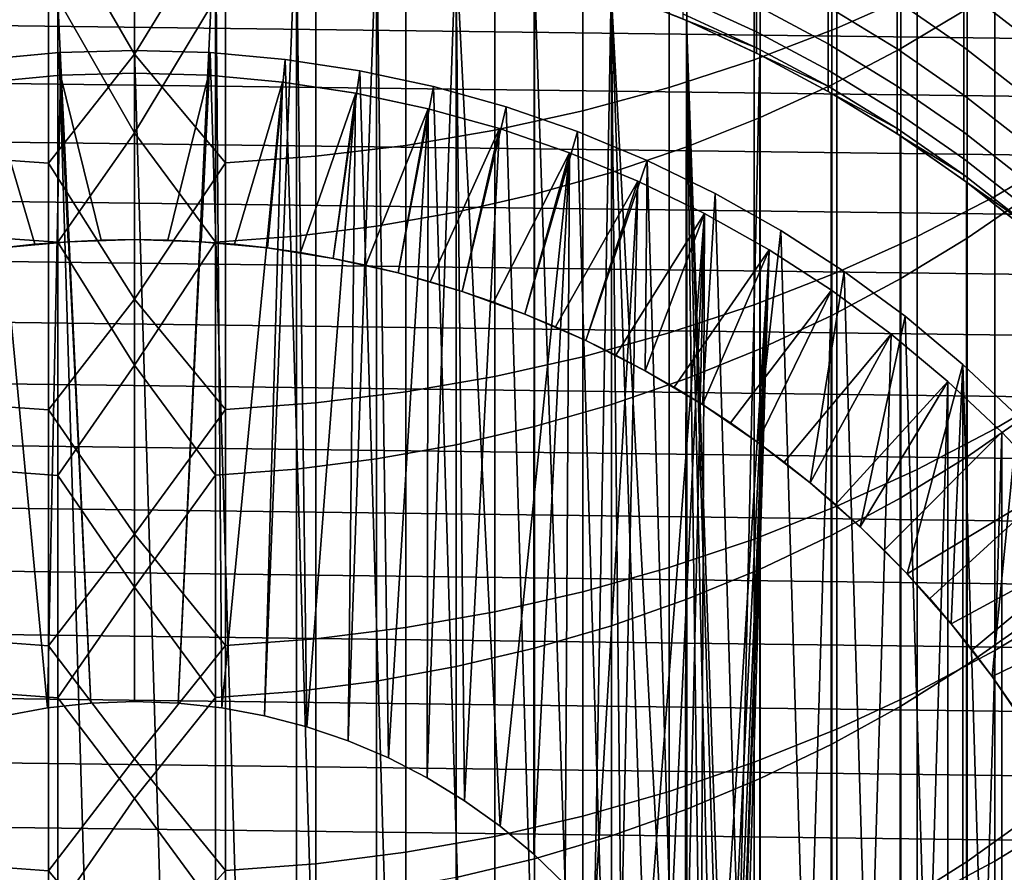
# Model space of a CAD drawing. Header units: metres. Extents: x -28 to 70, y -218 to 28.
# Tile 58 of 256: x -0.76 to 5.74, y -197.18 to -191.55. Entities that reach past the tile are written whole.
import ezdxf

# ---------------------------------------------------------------- set-up
doc = ezdxf.new("R2010")
doc.units = ezdxf.units.M
doc.layers.add('solid_10_261_432_XXX', color=7, linetype='CONTINUOUS')

msp = doc.modelspace()

# ---------------------------------------------------------------- linework, layer by layer
at = {"layer": 'solid_10_261_432_XXX'}
for points in [[(4.636589, -189.919617, 448.148865), (4.636589, -191.603455, 445.647522), (5.167373, -191.368744, 445.494171), (5.167373, -189.689224, 447.989136)], [(4.090651, -190.124695, 448.291077), (4.090651, -191.812378, 445.784027), (4.636589, -191.603455, 445.647522), (4.636589, -189.919617, 448.148865)], [(5.498151, -189.891876, 444.529297), (5.498151, -191.475983, 442.03009), (5.059506, -191.737946, 442.191101), (5.059506, -190.149307, 444.697479)], [(-0.567694, -190.793823, 448.755035), (0, -191.774231, 447.344604), (0.599433, -190.792374, 448.754028), (0, -190.088806, 449.786377)], [(3.531343, -190.303818, 448.415283), (3.531343, -191.994843, 445.903229), (4.090651, -191.812378, 445.784027), (4.090651, -190.124695, 448.291077)], [(5.059506, -190.149307, 444.697479), (5.059506, -191.737946, 442.191101), (4.603708, -191.977722, 442.338501), (4.603708, -190.384918, 444.85141)], [(2.960494, -190.456375, 448.521057), (2.960494, -192.150269, 446.004761), (3.531343, -191.994843, 445.903229), (3.531343, -190.303818, 448.415283)], [(4.603708, -190.384918, 444.85141), (4.603708, -191.977722, 442.338501), (4.1323, -192.194489, 442.471741), (4.1323, -190.597931, 444.990601)], [(2.379969, -190.581879, 448.608063), (2.379969, -192.278107, 446.088287), (2.960494, -192.150269, 446.004761), (2.960494, -190.456375, 448.521057)], [(1.791665, -190.679901, 448.676056), (1.791665, -192.377975, 446.153534), (2.379969, -192.278107, 446.088287), (2.379969, -190.581879, 448.608063)], [(4.1323, -190.597931, 444.990601), (4.1323, -192.194489, 442.471741), (3.646882, -192.387527, 442.590393), (3.646882, -190.787613, 445.114502)], [(0.534932, -191.405548, 445.518219), (0, -192.294754, 444.163666), (-0.507145, -191.406876, 445.519073), (0, -190.694534, 446.620544)], [(1.197506, -190.750153, 448.724762), (1.197506, -192.449539, 446.200287), (1.791665, -192.377975, 446.153534), (1.791665, -190.679901, 448.676056)], [(-1.16592, -190.753082, 448.726776), (-1.16592, -192.45253, 446.202271), (-0.567694, -192.494034, 446.22937), (-0.567694, -190.793823, 448.755035)], [(0.599433, -190.792374, 448.754028), (0.599433, -192.492554, 446.228394), (1.197506, -192.449539, 446.200287), (1.197506, -190.750153, 448.724762)], [(-0.288288, -196.060532, 346.299988), (-0.534895, -190.815567, 346.299988), (-1.068092, -190.862213, 346.299988), (-0.5752, -196.092102, 346.299988)], [(-0.567694, -190.793823, 448.755035), (-0.567694, -192.494034, 446.22937), (0, -191.774231, 447.344604)], [(-0.288288, -196.060532, 346.299988), (0, -196.050003, 346.299988), (0, -190.800003, 346.299988), (-0.534895, -190.815567, 346.299988)], [(0, -191.774231, 447.344604), (0.599433, -192.492554, 446.228394), (0.599433, -190.792374, 448.754028)], [(0, -196.050003, 346.299988), (0.288288, -196.060532, 346.299988), (0.534895, -190.815567, 346.299988), (0, -190.800003, 346.299988)], [(0.5752, -196.092102, 346.299988), (0.534895, -190.815567, 346.299988), (0.288288, -196.060532, 346.299988)], [(0.5752, -196.092102, 346.299988), (0.85876, -196.144485, 346.299988), (1.068092, -190.862213, 346.299988), (0.534895, -190.815567, 346.299988)], [(3.646882, -190.787613, 445.114502), (3.646882, -192.387527, 442.590393), (3.1491, -192.556152, 442.694061), (3.1491, -190.953323, 445.222778)], [(5.681269, -191.109024, 445.324493), (5.681269, -192.7146, 442.791443), (6.176596, -192.42572, 442.613892), (6.176596, -190.82515, 445.139038)], [(-0.85876, -196.144485, 346.299988), (-0.5752, -196.092102, 346.299988), (-1.068092, -190.862213, 346.299988)], [(1.138049, -196.217499, 346.299988), (1.068092, -190.862213, 346.299988), (0.85876, -196.144485, 346.299988)], [(1.138049, -196.217499, 346.299988), (1.411013, -196.310623, 346.299988), (1.5975, -190.939758, 346.299988), (1.068092, -190.862213, 346.299988)], [(5.475811, -190.889343, 403.553772), (5.475811, -191.344025, 401.042633), (5.896819, -191.670746, 401.097137), (5.896819, -191.214432, 403.617249)], [(1.676595, -196.423477, 346.299988), (1.5975, -190.939758, 346.299988), (1.411013, -196.310623, 346.299988)], [(1.676595, -196.423477, 346.299988), (1.933216, -196.55542, 346.299988), (2.121712, -191.048004, 346.299988), (1.5975, -190.939758, 346.299988)], [(3.1491, -190.953323, 445.222778), (3.1491, -192.556152, 442.694061), (2.640641, -192.699814, 442.782349), (2.640641, -191.094498, 445.315002)], [(15.170042, -191.788284, 225.5), (-14.958267, -191.408569, 225.5), (-14.73697, -191.034271, 225.5), (14.958263, -191.408554, 225.5)], [(2.179435, -196.705673, 346.299988), (2.121712, -191.048004, 346.299988), (1.933216, -196.55542, 346.299988)], [(2.414182, -196.873627, 346.299988), (2.635869, -197.058105, 346.299988), (2.638545, -191.186478, 346.299988), (2.121712, -191.048004, 346.299988)], [(2.414182, -196.873627, 346.299988), (2.121712, -191.048004, 346.299988), (2.179435, -196.705673, 346.299988)], [(2.640641, -191.094498, 445.315002), (2.640641, -192.699814, 442.782349), (2.123228, -192.818024, 442.855011), (2.123228, -191.210663, 445.3909)], [(5.036238, -191.042023, 400.992218), (5.036238, -191.426071, 398.477844), (5.475811, -191.72934, 398.519897), (5.475811, -191.344025, 401.042633)], [(4.57959, -191.148651, 398.439392), (4.57959, -191.462311, 395.923035), (5.036238, -191.740692, 395.953857), (5.036238, -191.426071, 398.477844)], [(5.167373, -191.368744, 445.494171), (5.167373, -192.978882, 442.953918), (5.681269, -192.7146, 442.791443), (5.681269, -191.109024, 445.324493)], [(6.113042, -191.586273, 346.299988), (5.622622, -191.250931, 346.299988), (5.676779, -191.16687, 346.399994), (6.171685, -191.50528, 346.399994)], [(5.622622, -191.250931, 346.299988), (6.113042, -191.586273, 346.299988), (6.171685, -191.50528, 346.200012), (5.676779, -191.16687, 346.200012)], [(2.123228, -191.210663, 445.3909), (2.123228, -192.818024, 442.855011), (1.598617, -192.91037, 442.911804), (1.598617, -191.301407, 445.450195)], [(2.843642, -197.258438, 346.299988), (2.638545, -191.186478, 346.299988), (2.635869, -197.058105, 346.299988)], [(2.843642, -197.258438, 346.299988), (3.036155, -197.473282, 346.299988), (3.146645, -191.354843, 346.299988), (2.638545, -191.186478, 346.299988)], [(3.621314, -191.230026, 393.359528), (3.621314, -191.403687, 390.842896), (4.107415, -191.628448, 390.855286), (4.107415, -191.454361, 393.378113)], [(4.107415, -191.210831, 395.895203), (4.107415, -191.454361, 393.378113), (4.57959, -191.706512, 393.399017), (4.57959, -191.462311, 395.923035)], [(5.918155, -191.192703, 441.855957), (5.918155, -192.702667, 439.321899), (5.498151, -192.990631, 439.488159), (5.498151, -191.475983, 442.03009)], [(1.598617, -191.301407, 445.450195), (1.598617, -192.91037, 442.911804), (1.068586, -192.976547, 442.952484), (1.068586, -191.366455, 445.492676)], [(3.212488, -197.701645, 346.299988), (3.146645, -191.354843, 346.299988), (3.036155, -197.473282, 346.299988)], [(3.146645, -191.354843, 346.299988), (3.643899, -191.552399, 346.299988), (3.643934, -191.552414, 385.799988), (3.621314, -191.542694, 385.799988)], [(3.512873, -198.193832, 346.299988), (3.635398, -198.455215, 346.299988), (3.643899, -191.552399, 346.299988), (3.146645, -191.354843, 346.299988)], [(3.371723, -197.942337, 346.299988), (3.146645, -191.354843, 346.299988), (3.212488, -197.701645, 346.299988)], [(3.512873, -198.193832, 346.299988), (3.146645, -191.354843, 346.299988), (3.371723, -197.942337, 346.299988)], [(5.475811, -191.344025, 401.042633), (5.475811, -191.72934, 398.519897), (5.896819, -192.057449, 398.565399), (5.896819, -191.670746, 401.097137)], [(15.372197, -192.173248, 225.5), (-15.170045, -191.788284, 225.5), (-14.958267, -191.408569, 225.5), (15.170042, -191.788284, 225.5)], [(-0.507145, -191.406876, 445.519073), (-0.507145, -193.017685, 442.977753), (-1.040938, -192.979263, 442.954132), (-1.040938, -191.369125, 445.494415)], [(0, -192.294754, 444.163666), (-0.507145, -193.017685, 442.977753), (-0.507145, -191.406876, 445.519073)], [(0.534932, -191.405548, 445.518219), (0.534932, -193.016342, 442.976929), (0, -192.294754, 444.163666)], [(1.068586, -191.366455, 445.492676), (1.068586, -192.976547, 442.952484), (0.534932, -193.016342, 442.976929), (0.534932, -191.405548, 445.518219)], [(3.621314, -191.403687, 390.842896), (3.621314, -191.507935, 388.322388), (4.107415, -191.732956, 388.328613), (4.107415, -191.628448, 390.855286)], [(4.636589, -191.603455, 445.647522), (4.636589, -193.217728, 443.100739), (5.167373, -192.978882, 442.953918), (5.167373, -191.368744, 445.494171)], [(5.036238, -191.426071, 398.477844), (5.036238, -191.740692, 395.953857), (5.475811, -192.044998, 395.987549), (5.475811, -191.72934, 398.519897)], [(4.107415, -191.454361, 393.378113), (4.107415, -191.628448, 390.855286), (4.57959, -191.881088, 390.869232), (4.57959, -191.706512, 393.399017)], [(4.57959, -191.462311, 395.923035), (4.57959, -191.706512, 393.399017), (5.036238, -191.985641, 393.42215), (5.036238, -191.740692, 395.953857)], [(5.498151, -191.475983, 442.03009), (5.498151, -192.990631, 439.488159), (5.059506, -193.256943, 439.641907), (5.059506, -191.737946, 442.191101)], [(3.621314, -191.507935, 388.322388), (3.621314, -191.542694, 385.799988), (3.643934, -191.552414, 385.799988), (4.107415, -191.732956, 388.328613)], [(3.738421, -198.724579, 346.299988), (3.643899, -191.552399, 346.299988), (3.635398, -198.455215, 346.299988)], [(3.643899, -191.552399, 346.299988), (4.128985, -191.778595, 346.299988), (4.107415, -191.767792, 385.799988), (3.643934, -191.552414, 385.799988)], [(3.926296, -199.567932, 346.299988), (3.947367, -199.855835, 346.299988), (4.128985, -191.778595, 346.299988), (3.643899, -191.552399, 346.299988)], [(3.821566, -199.000946, 346.299988), (3.643899, -191.552399, 346.299988), (3.738421, -198.724579, 346.299988)], [(3.884301, -199.282578, 346.299988), (3.643899, -191.552399, 346.299988), (3.821566, -199.000946, 346.299988)], [(3.926296, -199.567932, 346.299988), (3.643899, -191.552399, 346.299988), (3.884301, -199.282578, 346.299988)], [(3.643934, -191.552414, 385.799988), (4.107415, -191.767792, 385.799988), (4.107415, -191.732956, 388.328613)], [(4.090651, -191.812378, 445.784027), (4.090651, -193.430344, 443.231415), (4.636589, -193.217728, 443.100739), (4.636589, -191.603455, 445.647522)], [(4.107415, -191.628448, 390.855286), (4.107415, -191.732956, 388.328613), (4.57959, -191.98587, 388.335571), (4.57959, -191.881088, 390.869232)], [(-0.498097, -191.765045, 328.299988), (0, -191.75, 328.299988), (0, -191.75, 330.299988), (-0.498074, -191.765045, 330.299988)], [(-0.498097, -191.765045, 328.299988), (0, -208.25, 328.299988), (0.498097, -208.234955, 328.299988), (0, -191.75, 328.299988)], [(-0.498074, -191.765045, 330.299988), (0, -191.75, 330.299988), (0, -193, 330.299988), (-0.439497, -193.013809, 330.299988)], [(0, -191.75, 330.299988), (0.498074, -191.765045, 330.299988), (0.439497, -193.013809, 330.299988), (0, -193, 330.299988)], [(0, -191.75, 328.299988), (0.498097, -191.765045, 328.299988), (0.498074, -191.765045, 330.299988), (0, -191.75, 330.299988)], [(0.99445, -208.18985, 328.299988), (0.498097, -191.765045, 328.299988), (0, -191.75, 328.299988), (0.498097, -208.234955, 328.299988)], [(4.107415, -191.732956, 388.328613), (4.107415, -191.767792, 385.799988), (4.128953, -191.77858, 385.799988), (4.57959, -191.98587, 388.335571)], [(4.57959, -191.706512, 393.399017), (4.57959, -191.881088, 390.869232), (5.036238, -192.160736, 390.884644), (5.036238, -191.985641, 393.42215)], [(5.059506, -191.737946, 442.191101), (5.059506, -193.256943, 439.641907), (4.603708, -193.500687, 439.782654), (4.603708, -191.977722, 442.338501)], [(5.036238, -191.740692, 395.953857), (5.036238, -191.985641, 393.42215), (5.475811, -192.290771, 393.447418), (5.475811, -192.044998, 395.987549)], [(5.475811, -191.72934, 398.519897), (5.475811, -192.044998, 395.987549), (5.896819, -192.374237, 396.023987), (5.896819, -192.057449, 398.565399)], [(15.56459, -192.563202, 225.5), (-15.372198, -192.173248, 225.5), (-15.170045, -191.788284, 225.5), (15.372197, -192.173248, 225.5)], [(-0.498097, -208.234955, 328.299988), (-0.99445, -191.81015, 328.299988), (-1.48705, -191.885132, 328.299988), (-0.99445, -208.18985, 328.299988)], [(-0.439497, -193.013809, 330.299988), (-0.877384, -193.055206, 330.299988), (-0.994509, -191.810165, 330.299988), (-0.498074, -191.765045, 330.299988)], [(-0.99445, -191.81015, 328.299988), (-0.498097, -191.765045, 328.299988), (-0.498074, -191.765045, 330.299988), (-0.994509, -191.810165, 330.299988)], [(-0.99445, -191.81015, 328.299988), (-0.498097, -208.234955, 328.299988), (0, -208.25, 328.299988), (-0.498097, -191.765045, 328.299988)], [(-0.567694, -192.494034, 446.22937), (0, -193.393509, 444.858459), (0.599433, -192.492554, 446.228394), (0, -191.774231, 447.344604)], [(0.994509, -191.810165, 330.299988), (0.877384, -193.055206, 330.299988), (0.439497, -193.013809, 330.299988), (0.498074, -191.765045, 330.299988)], [(0.498097, -191.765045, 328.299988), (0.99445, -191.81015, 328.299988), (0.994509, -191.810165, 330.299988), (0.498074, -191.765045, 330.299988)], [(0.498097, -191.765045, 328.299988), (0.99445, -208.18985, 328.299988), (1.48705, -208.114868, 328.299988), (0.99445, -191.81015, 328.299988)], [(1.487003, -191.885117, 330.299988), (1.311593, -193.123978, 330.299988), (0.877384, -193.055206, 330.299988), (0.994509, -191.810165, 330.299988)], [(0.99445, -191.81015, 328.299988), (1.48705, -191.885132, 328.299988), (1.487003, -191.885117, 330.299988), (0.994509, -191.810165, 330.299988)], [(0.99445, -191.81015, 328.299988), (1.48705, -208.114868, 328.299988), (1.974386, -208.010269, 328.299988), (1.48705, -191.885132, 328.299988)], [(3.531343, -191.994843, 445.903229), (3.531343, -193.616028, 443.345551), (4.090651, -193.430344, 443.231415), (4.090651, -191.812378, 445.784027)], [(3.947367, -199.855835, 346.299988), (4.128985, -208.221405, 346.299988), (4.128985, -191.778595, 346.299988)], [(4.128985, -191.778595, 346.299988), (4.128953, -191.77858, 385.799988), (4.107415, -191.767792, 385.799988)], [(4.128953, -191.77858, 385.799988), (4.57959, -192.020813, 385.799988), (4.57959, -191.98587, 388.335571)], [(4.128985, -191.778595, 346.299988), (4.6, -192.032562, 346.299988), (4.57959, -192.020813, 385.799988), (4.128953, -191.77858, 385.799988)], [(4.6, -192.032562, 346.299988), (4.128985, -191.778595, 346.299988), (4.128985, -208.221405, 346.299988), (4.6, -207.967438, 346.299988)], [(4.57959, -191.881088, 390.869232), (4.57959, -191.98587, 388.335571), (5.036238, -192.265839, 388.343292), (5.036238, -192.160736, 390.884644)], [(-0.5752, -196.092102, 340.299988), (-0.85876, -196.144485, 340.299988), (-0.976421, -191.959061, 340.299988), (-0.489016, -191.91478, 340.299988)], [(-0.976411, -191.959061, 337.799988), (-0.489025, -191.91478, 337.799988), (-0.489016, -191.91478, 340.299988), (-0.976421, -191.959061, 340.299988)], [(-0.489025, -191.91478, 337.799988), (-0.976411, -191.959061, 337.799988), (-0.658817, -193.031067, 336.700012), (-0.439505, -193.013809, 336.700012)], [(-0.288288, -196.060532, 340.299988), (-0.5752, -196.092102, 340.299988), (-0.489016, -191.91478, 340.299988)], [(-0.489025, -191.91478, 337.799988), (0, -191.899994, 337.799988), (0, -191.899994, 340.299988), (-0.489016, -191.91478, 340.299988)], [(0, -191.899994, 337.799988), (-0.489025, -191.91478, 337.799988), (-0.21981, -193.003448, 336.700012), (0, -193, 336.700012)], [(-0.489025, -191.91478, 337.799988), (-0.439505, -193.013809, 336.700012), (-0.21981, -193.003448, 336.700012)], [(-0.489016, -191.91478, 340.299988), (0, -191.899994, 340.299988), (0, -196.050003, 340.299988), (-0.288288, -196.060532, 340.299988)], [(0, -191.899994, 340.299988), (0.489016, -191.91478, 340.299988), (0.288288, -196.060532, 340.299988), (0, -196.050003, 340.299988)], [(0, -191.899994, 337.799988), (0.489025, -191.91478, 337.799988), (0.489016, -191.91478, 340.299988), (0, -191.899994, 340.299988)], [(0.489025, -191.91478, 337.799988), (0, -191.899994, 337.799988), (0, -193, 336.700012), (0.21981, -193.003448, 336.700012)], [(0.489025, -191.91478, 337.799988), (0.21981, -193.003448, 336.700012), (0.439505, -193.013809, 336.700012)], [(0.976421, -191.959061, 340.299988), (0.5752, -196.092102, 340.299988), (0.288288, -196.060532, 340.299988), (0.489016, -191.91478, 340.299988)], [(0.976411, -191.959061, 337.799988), (0.489025, -191.91478, 337.799988), (0.439505, -193.013809, 336.700012), (0.658817, -193.031067, 336.700012)], [(0.489025, -191.91478, 337.799988), (0.976411, -191.959061, 337.799988), (0.976421, -191.959061, 340.299988), (0.489016, -191.91478, 340.299988)], [(1.974421, -191.989746, 330.299988), (1.740883, -193.219925, 330.299988), (1.311593, -193.123978, 330.299988), (1.487003, -191.885117, 330.299988)], [(1.48705, -191.885132, 328.299988), (1.974386, -191.989731, 328.299988), (1.974421, -191.989746, 330.299988), (1.487003, -191.885117, 330.299988)], [(1.48705, -191.885132, 328.299988), (1.974386, -208.010269, 328.299988), (2.454361, -207.876465, 328.299988), (1.974386, -191.989731, 328.299988)], [(-0.976411, -191.959061, 337.799988), (-0.877374, -193.055206, 336.700012), (-0.658817, -193.031067, 336.700012)], [(0.976421, -191.959061, 340.299988), (0.85876, -196.144485, 340.299988), (0.5752, -196.092102, 340.299988)], [(0.976411, -191.959061, 337.799988), (0.658817, -193.031067, 336.700012), (0.877374, -193.055206, 336.700012)], [(1.459972, -192.032669, 340.299988), (1.138049, -196.217499, 340.299988), (0.85876, -196.144485, 340.299988), (0.976421, -191.959061, 340.299988)], [(1.459976, -192.032669, 337.799988), (0.976411, -191.959061, 337.799988), (0.877374, -193.055206, 336.700012), (1.09502, -193.086182, 336.700012)], [(0.976411, -191.959061, 337.799988), (1.459976, -192.032669, 337.799988), (1.459972, -192.032669, 340.299988), (0.976421, -191.959061, 340.299988)], [(2.45434, -192.123535, 330.299988), (2.163066, -193.34259, 330.299988), (1.740883, -193.219925, 330.299988), (1.974421, -191.989746, 330.299988)], [(1.974386, -191.989731, 328.299988), (2.454361, -192.123535, 328.299988), (2.45434, -192.123535, 330.299988), (1.974421, -191.989746, 330.299988)], [(1.974386, -191.989731, 328.299988), (2.454361, -207.876465, 328.299988), (2.925535, -207.713867, 328.299988), (2.454361, -192.123535, 328.299988)], [(2.960494, -192.150269, 446.004761), (2.960494, -193.77417, 443.44278), (3.531343, -193.616028, 443.345551), (3.531343, -191.994843, 445.903229)], [(4.603708, -191.977722, 442.338501), (4.603708, -193.500687, 439.782654), (4.1323, -193.721039, 439.909882), (4.1323, -192.194489, 442.471741)], [(4.57959, -191.98587, 388.335571), (4.57959, -192.020813, 385.799988), (4.6, -192.032562, 385.799988), (5.036238, -192.265839, 388.343292)], [(5.036238, -191.985641, 393.42215), (5.036238, -192.160736, 390.884644), (5.475811, -192.466446, 390.90152), (5.475811, -192.290771, 393.447418)], [(1.459976, -192.032669, 337.799988), (1.09502, -193.086182, 336.700012), (1.311601, -193.123978, 336.700012)], [(1.459972, -192.032669, 340.299988), (1.411013, -196.310623, 340.299988), (1.138049, -196.217499, 340.299988)], [(1.938521, -192.135391, 337.799988), (1.459976, -192.032669, 337.799988), (1.311601, -193.123978, 336.700012), (1.527025, -193.168594, 336.700012)], [(1.938515, -192.135391, 340.299988), (1.676595, -196.423477, 340.299988), (1.411013, -196.310623, 340.299988), (1.459972, -192.032669, 340.299988)], [(1.459976, -192.032669, 337.799988), (1.938521, -192.135391, 337.799988), (1.938515, -192.135391, 340.299988), (1.459972, -192.032669, 340.299988)], [(4.6, -192.032562, 346.299988), (4.6, -192.032562, 385.799988), (4.57959, -192.020813, 385.799988)], [(4.6, -192.032562, 385.799988), (5.036238, -192.300888, 385.799988), (5.036238, -192.265839, 388.343292)], [(4.6, -192.032562, 346.299988), (5.05545, -192.313492, 346.299988), (5.036238, -192.300888, 385.799988), (4.6, -192.032562, 385.799988)], [(5.05545, -192.313492, 346.299988), (4.6, -192.032562, 346.299988), (4.6, -207.967438, 346.299988), (5.05545, -207.686508, 346.299988)], [(5.475811, -192.044998, 395.987549), (5.475811, -192.290771, 393.447418), (5.896819, -192.62088, 393.474792), (5.896819, -192.374237, 396.023987)], [(1.938521, -192.135391, 337.799988), (1.527025, -193.168594, 336.700012), (1.740887, -193.21994, 336.700012)], [(1.938515, -192.135391, 340.299988), (1.933216, -196.55542, 340.299988), (1.676595, -196.423477, 340.299988)], [(2.409715, -192.266739, 337.799988), (1.938521, -192.135391, 337.799988), (1.740887, -193.21994, 336.700012), (1.952968, -193.277954, 336.700012)], [(2.409726, -192.266739, 340.299988), (2.179435, -196.705673, 340.299988), (1.933216, -196.55542, 340.299988), (1.938515, -192.135391, 340.299988)], [(1.938521, -192.135391, 337.799988), (2.409715, -192.266739, 337.799988), (2.409726, -192.266739, 340.299988), (1.938515, -192.135391, 340.299988)], [(2.925491, -192.286118, 330.299988), (2.576905, -193.491577, 330.299988), (2.163066, -193.34259, 330.299988), (2.45434, -192.123535, 330.299988)], [(2.454361, -192.123535, 328.299988), (2.925535, -192.286133, 328.299988), (2.925491, -192.286118, 330.299988), (2.45434, -192.123535, 330.299988)], [(2.454361, -192.123535, 328.299988), (2.925535, -207.713867, 328.299988), (3.385863, -207.523193, 328.299988), (2.925535, -192.286133, 328.299988)], [(15.747076, -192.95784, 225.5), (-15.56459, -192.563202, 225.5), (-15.372198, -192.173248, 225.5), (15.56459, -192.563202, 225.5)], [(2.379969, -192.278107, 446.088287), (2.379969, -193.904282, 443.522736), (2.960494, -193.77417, 443.44278), (2.960494, -192.150269, 446.004761)], [(4.1323, -192.194489, 442.471741), (4.1323, -193.721039, 439.909882), (3.646882, -193.917267, 440.023163), (3.646882, -192.387527, 442.590393)], [(5.036238, -192.160736, 390.884644), (5.036238, -192.265839, 388.343292), (5.475811, -192.571899, 388.351715), (5.475811, -192.466446, 390.90152)], [(2.409715, -192.266739, 337.799988), (1.952968, -193.277954, 336.700012), (2.163055, -193.34259, 336.700012)], [(2.872313, -192.426376, 337.799988), (2.409715, -192.266739, 337.799988), (2.163055, -193.34259, 336.700012), (2.371135, -193.413818, 336.700012)], [(2.872307, -192.426376, 340.299988), (2.414182, -196.873627, 340.299988), (2.179435, -196.705673, 340.299988), (2.409726, -192.266739, 340.299988)], [(2.409715, -192.266739, 337.799988), (2.872313, -192.426376, 337.799988), (2.872307, -192.426376, 340.299988), (2.409726, -192.266739, 340.299988)], [(5.036238, -192.265839, 388.343292), (5.036238, -192.300888, 385.799988), (5.055482, -192.313507, 385.799988), (5.475811, -192.571899, 388.351715)], [(0.534932, -193.016342, 442.976929), (0, -193.82843, 441.664703), (-0.507145, -193.017685, 442.977753), (0, -192.294754, 444.163666)], [(1.791665, -192.377975, 446.153534), (1.791665, -194.005905, 443.585205), (2.379969, -193.904282, 443.522736), (2.379969, -192.278107, 446.088287)], [(3.385913, -192.476822, 330.299988), (2.980437, -193.666199, 330.299988), (2.576905, -193.491577, 330.299988), (2.925491, -192.286118, 330.299988)], [(2.925535, -192.286133, 328.299988), (3.385863, -192.476807, 328.299988), (3.385913, -192.476822, 330.299988), (2.925491, -192.286118, 330.299988)], [(2.925535, -192.286133, 328.299988), (3.385863, -207.523193, 328.299988), (3.834031, -207.304977, 328.299988), (3.385863, -192.476807, 328.299988)], [(5.05545, -192.313492, 346.299988), (5.055482, -192.313507, 385.799988), (5.036238, -192.300888, 385.799988)], [(5.05545, -192.313492, 346.299988), (5.493889, -192.620483, 346.299988), (5.475811, -192.607071, 385.799988), (5.055482, -192.313507, 385.799988)], [(5.493889, -192.620483, 346.299988), (5.05545, -192.313492, 346.299988), (5.05545, -207.686508, 346.299988), (5.493889, -207.379517, 346.299988)], [(5.055482, -192.313507, 385.799988), (5.475811, -192.607071, 385.799988), (5.475811, -192.571899, 388.351715)], [(5.475811, -192.290771, 393.447418), (5.475811, -192.466446, 390.90152), (5.896819, -192.79718, 390.919769), (5.896819, -192.62088, 393.474792)], [(1.197506, -192.449539, 446.200287), (1.197506, -194.078735, 443.629974), (1.791665, -194.005905, 443.585205), (1.791665, -192.377975, 446.153534)], [(3.646882, -192.387527, 442.590393), (3.646882, -193.917267, 440.023163), (3.1491, -194.088684, 440.122131), (3.1491, -192.556152, 442.694061)], [(-1.16592, -192.45253, 446.202271), (-1.16592, -194.081772, 443.631866), (-0.567694, -194.124008, 443.657806), (-0.567694, -192.494034, 446.22937)], [(0.599433, -192.492554, 446.228394), (0.599433, -194.122513, 443.656891), (1.197506, -194.078735, 443.629974), (1.197506, -192.449539, 446.200287)], [(2.872313, -192.426376, 337.799988), (2.371135, -193.413818, 336.700012), (2.576915, -193.491577, 336.700012)], [(2.872307, -192.426376, 340.299988), (2.635869, -197.058105, 340.299988), (2.414182, -196.873627, 340.299988)], [(3.324364, -192.613617, 337.799988), (2.872313, -192.426376, 337.799988), (2.576915, -193.491577, 336.700012), (2.780093, -193.575745, 336.700012)], [(2.872307, -192.426376, 340.299988), (2.843642, -197.258438, 340.299988), (2.635869, -197.058105, 340.299988)], [(3.324361, -192.613617, 340.299988), (3.036155, -197.473282, 340.299988), (2.843642, -197.258438, 340.299988), (2.872307, -192.426376, 340.299988)], [(2.872313, -192.426376, 337.799988), (3.324364, -192.613617, 337.799988), (3.324361, -192.613617, 340.299988), (2.872307, -192.426376, 340.299988)], [(5.475811, -192.466446, 390.90152), (5.475811, -192.571899, 388.351715), (5.896819, -192.903015, 388.36084), (5.896819, -192.79718, 390.919769)], [(5.681269, -192.7146, 442.791443), (5.681269, -194.249756, 440.215118), (6.176596, -193.9561, 440.045563), (6.176596, -192.42572, 442.613892)], [(-0.567694, -192.494034, 446.22937), (-0.567694, -194.124008, 443.657806), (0, -193.393509, 444.858459)], [(0, -193.393509, 444.858459), (0.599433, -194.122513, 443.656891), (0.599433, -192.492554, 446.228394)], [(3.385913, -192.476822, 330.299988), (3.372295, -193.86586, 330.299988), (2.980437, -193.666199, 330.299988)], [(3.833928, -192.694962, 330.299988), (3.750812, -194.089722, 330.299988), (3.372295, -193.86586, 330.299988), (3.385913, -192.476822, 330.299988)], [(3.385863, -192.476807, 328.299988), (3.834031, -192.695023, 328.299988), (3.833928, -192.694962, 330.299988), (3.385913, -192.476822, 330.299988)], [(3.385863, -192.476807, 328.299988), (3.834031, -207.304977, 328.299988), (4.267987, -207.060226, 328.299988), (3.834031, -192.695023, 328.299988)], [(15.919566, -193.356964, 225.5), (-15.747075, -192.95784, 225.5), (-15.56459, -192.563202, 225.5), (15.747076, -192.95784, 225.5)], [(3.1491, -192.556152, 442.694061), (3.1491, -194.088684, 440.122131), (2.640641, -194.234726, 440.206451), (2.640641, -192.699814, 442.782349)], [(5.475811, -192.571899, 388.351715), (5.475811, -192.607071, 385.799988), (5.493859, -192.620468, 385.799988), (5.896819, -192.903015, 388.36084)], [(3.324364, -192.613617, 337.799988), (2.780093, -193.575745, 336.700012), (2.980436, -193.666199, 336.700012)], [(3.764219, -192.827789, 337.799988), (3.324364, -192.613617, 337.799988), (2.980436, -193.666199, 336.700012), (3.177867, -193.762924, 336.700012)], [(3.324361, -192.613617, 340.299988), (3.212488, -197.701645, 340.299988), (3.036155, -197.473282, 340.299988)], [(3.764229, -192.827789, 340.299988), (3.371723, -197.942337, 340.299988), (3.212488, -197.701645, 340.299988), (3.324361, -192.613617, 340.299988)], [(3.324364, -192.613617, 337.799988), (3.764219, -192.827789, 337.799988), (3.764229, -192.827789, 340.299988), (3.324361, -192.613617, 340.299988)], [(5.493889, -192.620483, 346.299988), (5.493859, -192.620468, 385.799988), (5.475811, -192.607071, 385.799988)], [(5.493859, -192.620468, 385.799988), (5.896819, -192.938309, 385.799988), (5.896819, -192.903015, 388.36084)], [(5.493889, -192.620483, 346.299988), (5.913597, -192.952347, 346.299988), (5.896819, -192.938309, 385.799988), (5.493859, -192.620468, 385.799988)], [(5.913597, -192.952347, 346.299988), (5.493889, -192.620483, 346.299988), (5.493889, -207.379517, 346.299988), (5.913597, -207.047653, 346.299988)], [(2.640641, -192.699814, 442.782349), (2.640641, -194.234726, 440.206451), (2.123228, -194.354889, 440.275818), (2.123228, -192.818024, 442.855011)], [(4.26809, -192.939835, 330.299988), (4.114472, -194.336868, 330.299988), (3.750812, -194.089722, 330.299988), (3.833928, -192.694962, 330.299988)], [(3.834031, -192.695023, 328.299988), (4.267987, -192.939774, 328.299988), (4.26809, -192.939835, 330.299988), (3.833928, -192.694962, 330.299988)], [(3.834031, -192.695023, 328.299988), (4.267987, -207.060226, 328.299988), (4.686577, -206.789581, 328.299988), (4.267987, -192.939774, 328.299988)], [(5.167373, -192.978882, 442.953918), (5.167373, -194.518417, 440.370239), (5.681269, -194.249756, 440.215118), (5.681269, -192.7146, 442.791443)], [(5.918155, -192.702667, 439.321899), (5.918155, -194.142227, 436.747223), (5.498151, -194.434662, 436.905487), (5.498151, -192.990631, 439.488159)], [(2.123228, -192.818024, 442.855011), (2.123228, -194.354889, 440.275818), (1.598617, -194.448776, 440.330017), (1.598617, -192.91037, 442.911804)], [(3.764219, -192.827789, 337.799988), (3.177867, -193.762924, 336.700012), (3.372288, -193.86586, 336.700012)], [(3.764229, -192.827789, 340.299988), (3.512873, -198.193832, 340.299988), (3.371723, -197.942337, 340.299988)], [(4.190511, -193.068222, 337.799988), (3.764219, -192.827789, 337.799988), (3.372288, -193.86586, 336.700012), (3.563346, -193.974838, 336.700012)], [(3.764229, -192.827789, 340.299988), (3.635398, -198.455215, 340.299988), (3.512873, -198.193832, 340.299988)], [(3.764229, -192.827789, 340.299988), (3.738421, -198.724579, 340.299988), (3.635398, -198.455215, 340.299988)], [(4.190503, -193.068207, 340.299988), (3.821566, -199.000946, 340.299988), (3.738421, -198.724579, 340.299988), (3.764229, -192.827789, 340.299988)], [(3.764219, -192.827789, 337.799988), (4.190511, -193.068222, 337.799988), (4.190503, -193.068207, 340.299988), (3.764229, -192.827789, 340.299988)], [(1.598617, -192.91037, 442.911804), (1.598617, -194.448776, 440.330017), (1.068586, -194.516052, 440.368866), (1.068586, -192.976547, 442.952484)], [(16.081947, -193.76033, 225.5), (-15.919564, -193.356964, 225.5), (-15.747075, -192.95784, 225.5), (15.919566, -193.356964, 225.5)], [(-0.507145, -193.017685, 442.977753), (-0.507145, -194.557861, 440.393005), (-1.040938, -194.518814, 440.370453), (-1.040938, -192.979263, 442.954132)], [(1.068586, -192.976547, 442.952484), (1.068586, -194.516052, 440.368866), (0.534932, -194.556488, 440.392212), (0.534932, -193.016342, 442.976929)], [(4.686481, -193.210342, 330.299988), (4.46203, -194.606461, 330.299988), (4.114472, -194.336868, 330.299988), (4.26809, -192.939835, 330.299988)], [(4.267987, -192.939774, 328.299988), (4.686577, -193.210419, 328.299988), (4.686481, -193.210342, 330.299988), (4.26809, -192.939835, 330.299988)], [(4.267987, -192.939774, 328.299988), (4.686577, -206.789581, 328.299988), (5.087894, -206.494293, 328.299988), (4.686577, -193.210419, 328.299988)], [(4.636589, -193.217728, 443.100739), (4.636589, -194.761215, 440.510406), (5.167373, -194.518417, 440.370239), (5.167373, -192.978882, 442.953918)], [(-0.658817, -193.031067, 336.700012), (-0.877374, -193.055206, 336.700012), (-0.877384, -193.055206, 330.299988), (-0.439497, -193.013809, 330.299988)], [(-0.439505, -193.013809, 336.700012), (-0.658817, -193.031067, 336.700012), (-0.439497, -193.013809, 330.299988)], [(0, -193.82843, 441.664703), (-0.507145, -194.557861, 440.393005), (-0.507145, -193.017685, 442.977753)], [(-0.21981, -193.003448, 336.700012), (-0.439505, -193.013809, 336.700012), (-0.439497, -193.013809, 330.299988), (0, -193, 330.299988)], [(-0.21981, -193.003448, 336.700012), (0, -193, 330.299988), (0, -193, 336.700012)], [(0, -193, 330.299988), (0.439497, -193.013809, 330.299988), (0.21981, -193.003448, 336.700012), (0, -193, 336.700012)], [(0.534932, -193.016342, 442.976929), (0.534932, -194.556488, 440.392212), (0, -193.82843, 441.664703)], [(0.439497, -193.013809, 330.299988), (0.439505, -193.013809, 336.700012), (0.21981, -193.003448, 336.700012)], [(0.439497, -193.013809, 330.299988), (0.877384, -193.055206, 330.299988), (0.658817, -193.031067, 336.700012), (0.439505, -193.013809, 336.700012)], [(0.877384, -193.055206, 330.299988), (0.877374, -193.055206, 336.700012), (0.658817, -193.031067, 336.700012)], [(5.498151, -192.990631, 439.488159), (5.498151, -194.434662, 436.905487), (5.059506, -194.705109, 437.051849), (5.059506, -193.256943, 439.641907)], [(0.877384, -193.055206, 330.299988), (1.311593, -193.123978, 330.299988), (1.09502, -193.086182, 336.700012), (0.877374, -193.055206, 336.700012)], [(1.311593, -193.123978, 330.299988), (1.311601, -193.123978, 336.700012), (1.09502, -193.086182, 336.700012)], [(4.190511, -193.068222, 337.799988), (3.563346, -193.974838, 336.700012), (3.750821, -194.089722, 336.700012)], [(4.601263, -193.333786, 337.799988), (4.190511, -193.068222, 337.799988), (3.750821, -194.089722, 336.700012), (3.93452, -194.210388, 336.700012)], [(4.190503, -193.068207, 340.299988), (3.764229, -207.172211, 340.299988), (3.947367, -200.144165, 340.299988)], [(4.601261, -193.333786, 340.299988), (4.190503, -206.931793, 340.299988), (3.764229, -207.172211, 340.299988), (4.190503, -193.068207, 340.299988)], [(4.190503, -193.068207, 340.299988), (3.884301, -199.282578, 340.299988), (3.821566, -199.000946, 340.299988)], [(4.190503, -193.068207, 340.299988), (3.926296, -199.567932, 340.299988), (3.884301, -199.282578, 340.299988)], [(4.190503, -193.068207, 340.299988), (3.947367, -199.855835, 340.299988), (3.926296, -199.567932, 340.299988)], [(4.190503, -193.068207, 340.299988), (3.947367, -200.144165, 340.299988), (3.947367, -199.855835, 340.299988)], [(4.190511, -193.068222, 337.799988), (4.601263, -193.333786, 337.799988), (4.601261, -193.333786, 340.299988), (4.190503, -193.068207, 340.299988)], [(1.311593, -193.123978, 330.299988), (1.740883, -193.219925, 330.299988), (1.527025, -193.168594, 336.700012), (1.311601, -193.123978, 336.700012)], [(1.740883, -193.219925, 330.299988), (1.740887, -193.21994, 336.700012), (1.527025, -193.168594, 336.700012)], [(1.740883, -193.219925, 330.299988), (2.163066, -193.34259, 330.299988), (1.952968, -193.277954, 336.700012), (1.740887, -193.21994, 336.700012)], [(4.090651, -193.430344, 443.231415), (4.090651, -194.977356, 440.635193), (4.636589, -194.761215, 440.510406), (4.636589, -193.217728, 443.100739)], [(5.087983, -193.505783, 330.299988), (4.79177, -194.897171, 330.299988), (4.46203, -194.606461, 330.299988), (4.686481, -193.210342, 330.299988)], [(4.686577, -193.210419, 328.299988), (5.087894, -193.505707, 328.299988), (5.087983, -193.505783, 330.299988), (4.686481, -193.210342, 330.299988)], [(4.686577, -193.210419, 328.299988), (5.087894, -206.494293, 328.299988), (5.470763, -206.175217, 328.299988), (5.087894, -193.505707, 328.299988)], [(2.163066, -193.34259, 330.299988), (2.163055, -193.34259, 336.700012), (1.952968, -193.277954, 336.700012)], [(5.059506, -193.256943, 439.641907), (5.059506, -194.705109, 437.051849), (4.603708, -194.952637, 437.185791), (4.603708, -193.500687, 439.782654)], [(16.234093, -194.167618, 225.5), (-16.081945, -193.76033, 225.5), (-15.919564, -193.356964, 225.5), (16.081947, -193.76033, 225.5)], [(2.163066, -193.34259, 330.299988), (2.576905, -193.491577, 330.299988), (2.371135, -193.413818, 336.700012), (2.163055, -193.34259, 336.700012)], [(4.601263, -193.333786, 337.799988), (3.93452, -194.210388, 336.700012), (4.114469, -194.336868, 336.700012)], [(4.995481, -193.623856, 337.799988), (4.601263, -193.333786, 337.799988), (4.114469, -194.336868, 336.700012), (4.29038, -194.468933, 336.700012)], [(4.99549, -193.623871, 340.299988), (4.601261, -206.666214, 340.299988), (4.190503, -206.931793, 340.299988), (4.601261, -193.333786, 340.299988)], [(4.601263, -193.333786, 337.799988), (4.995481, -193.623856, 337.799988), (4.99549, -193.623871, 340.299988), (4.601261, -193.333786, 340.299988)], [(-0.567694, -194.124008, 443.657806), (0, -194.945435, 442.329742), (0.599433, -194.122513, 443.656891), (0, -193.393509, 444.858459)], [(2.576905, -193.491577, 330.299988), (2.576915, -193.491577, 336.700012), (2.371135, -193.413818, 336.700012)], [(3.531343, -193.616028, 443.345551), (3.531343, -195.166107, 440.744171), (4.090651, -194.977356, 440.635193), (4.090651, -193.430344, 443.231415)], [(2.576905, -193.491577, 330.299988), (2.980437, -193.666199, 330.299988), (2.780093, -193.575745, 336.700012), (2.576915, -193.491577, 336.700012)], [(4.603708, -193.500687, 439.782654), (4.603708, -194.952637, 437.185791), (4.1323, -195.176422, 437.306915), (4.1323, -193.721039, 439.909882)], [(5.470745, -193.824768, 330.299988), (5.102835, -195.208237, 330.299988), (4.79177, -194.897171, 330.299988), (5.087983, -193.505783, 330.299988)], [(5.087894, -193.505707, 328.299988), (5.470763, -193.824783, 328.299988), (5.470745, -193.824768, 330.299988), (5.087983, -193.505783, 330.299988)], [(5.087894, -193.505707, 328.299988), (5.470763, -206.175217, 328.299988), (5.470763, -193.824783, 328.299988)], [(2.980437, -193.666199, 330.299988), (2.980436, -193.666199, 336.700012), (2.780093, -193.575745, 336.700012)], [(2.960494, -193.77417, 443.44278), (2.960494, -195.326874, 440.837006), (3.531343, -195.166107, 440.744171), (3.531343, -193.616028, 443.345551)], [(4.995481, -193.623856, 337.799988), (4.29038, -194.468933, 336.700012), (4.462027, -194.606461, 336.700012)], [(5.371265, -193.937042, 337.799988), (4.995481, -193.623856, 337.799988), (4.462027, -194.606461, 336.700012), (4.629159, -194.749207, 336.700012)], [(5.371257, -193.937027, 340.299988), (4.99549, -206.376129, 340.299988), (4.601261, -206.666214, 340.299988), (4.99549, -193.623871, 340.299988)], [(4.995481, -193.623856, 337.799988), (5.371265, -193.937042, 337.799988), (5.371257, -193.937027, 340.299988), (4.99549, -193.623871, 340.299988)], [(2.980437, -193.666199, 330.299988), (3.372295, -193.86586, 330.299988), (3.177867, -193.762924, 336.700012), (2.980436, -193.666199, 336.700012)], [(16.375931, -194.578613, 225.5), (-16.234093, -194.167618, 225.5), (-16.081945, -193.76033, 225.5), (16.234093, -194.167618, 225.5)], [(3.372295, -193.86586, 330.299988), (3.372288, -193.86586, 336.700012), (3.177867, -193.762924, 336.700012)], [(4.1323, -193.721039, 439.909882), (4.1323, -195.176422, 437.306915), (3.646882, -195.375687, 437.414734), (3.646882, -193.917267, 440.023163)], [(0.534932, -194.556488, 440.392212), (0, -195.294464, 439.125458), (-0.507145, -194.557861, 440.393005), (0, -193.82843, 441.664703)], [(2.379969, -193.904282, 443.522736), (2.379969, -195.459137, 440.913361), (2.960494, -195.326874, 440.837006), (2.960494, -193.77417, 443.44278)], [(5.470745, -193.824768, 330.299988), (5.393541, -195.537964, 330.299988), (5.102835, -195.208237, 330.299988)], [(5.833642, -194.166382, 330.299988), (5.663135, -195.885529, 330.299988), (5.393541, -195.537964, 330.299988), (5.470745, -193.824768, 330.299988)], [(5.470763, -193.824783, 328.299988), (5.833622, -194.166367, 328.299988), (5.833642, -194.166382, 330.299988), (5.470745, -193.824768, 330.299988)], [(5.470763, -193.824783, 328.299988), (5.470763, -206.175217, 328.299988), (5.833622, -205.833633, 328.299988)], [(5.470763, -193.824783, 328.299988), (5.833622, -205.833633, 328.299988), (5.833622, -194.166367, 328.299988)], [(3.372295, -193.86586, 330.299988), (3.750812, -194.089722, 330.299988), (3.563346, -193.974838, 336.700012), (3.372288, -193.86586, 336.700012)], [(1.791665, -194.005905, 443.585205), (1.791665, -195.562454, 440.972992), (2.379969, -195.459137, 440.913361), (2.379969, -193.904282, 443.522736)], [(3.646882, -193.917267, 440.023163), (3.646882, -195.375687, 437.414734), (3.1491, -195.549774, 437.508942), (3.1491, -194.088684, 440.122131)], [(5.371265, -193.937042, 337.799988), (4.629159, -194.749207, 336.700012), (4.791778, -194.897171, 336.700012)], [(5.727565, -194.27243, 337.799988), (5.371265, -193.937042, 337.799988), (4.791778, -194.897171, 336.700012), (4.949748, -195.050247, 336.700012)], [(5.371257, -193.937027, 340.299988), (5.371257, -206.062973, 340.299988), (4.99549, -206.376129, 340.299988)], [(5.371257, -193.937027, 340.299988), (5.727563, -194.27243, 340.299988), (5.371257, -206.062973, 340.299988)], [(5.371265, -193.937042, 337.799988), (5.727565, -194.27243, 337.799988), (5.727563, -194.27243, 340.299988), (5.371257, -193.937027, 340.299988)], [(5.681269, -194.249756, 440.215118), (5.681269, -195.713348, 437.597473), (6.176596, -195.415115, 437.436066), (6.176596, -193.9561, 440.045563)], [(1.197506, -194.078735, 443.629974), (1.197506, -195.636475, 441.015747), (1.791665, -195.562454, 440.972992), (1.791665, -194.005905, 443.585205)], [(3.750812, -194.089722, 330.299988), (3.750821, -194.089722, 336.700012), (3.563346, -193.974838, 336.700012)], [(-1.16592, -194.081772, 443.631866), (-1.16592, -195.639572, 441.017548), (-0.567694, -195.68251, 441.042328), (-0.567694, -194.124008, 443.657806)], [(0.599433, -194.122513, 443.656891), (0.599433, -195.680984, 441.041443), (1.197506, -195.636475, 441.015747), (1.197506, -194.078735, 443.629974)], [(3.1491, -194.088684, 440.122131), (3.1491, -195.549774, 437.508942), (2.640641, -195.698074, 437.589203), (2.640641, -194.234726, 440.206451)], [(3.750812, -194.089722, 330.299988), (4.114472, -194.336868, 330.299988), (3.93452, -194.210388, 336.700012), (3.750821, -194.089722, 336.700012)], [(-0.567694, -194.124008, 443.657806), (-0.567694, -195.68251, 441.042328), (0, -194.945435, 442.329742)], [(0, -194.945435, 442.329742), (0.599433, -195.680984, 441.041443), (0.599433, -194.122513, 443.656891)], [(5.918155, -194.142227, 436.747223), (5.918155, -195.5103, 434.13385), (5.498151, -195.806992, 434.283997), (5.498151, -194.434662, 436.905487)], [(16.507374, -194.993103, 225.5), (-16.375933, -194.578629, 225.5), (-16.234093, -194.167618, 225.5), (16.375931, -194.578613, 225.5)], [(4.114472, -194.336868, 330.299988), (4.114469, -194.336868, 336.700012), (3.93452, -194.210388, 336.700012)], [(6.175251, -194.529282, 330.299988), (5.910281, -196.249191, 330.299988), (5.663135, -195.885529, 330.299988), (5.833642, -194.166382, 330.299988)], [(2.640641, -194.234726, 440.206451), (2.640641, -195.698074, 437.589203), (2.123228, -195.820114, 437.655243), (2.123228, -194.354889, 440.275818)], [(6.062962, -194.628738, 337.799988), (5.727565, -194.27243, 337.799988), (4.949748, -195.050247, 336.700012), (5.102829, -195.208221, 336.700012)], [(5.167373, -194.518417, 440.370239), (5.167373, -195.986176, 437.745117), (5.681269, -195.713348, 437.597473), (5.681269, -194.249756, 440.215118)], [(5.727563, -194.27243, 340.299988), (5.727563, -205.72757, 340.299988), (5.371257, -206.062973, 340.299988)], [(5.727563, -194.27243, 340.299988), (6.062969, -194.628738, 340.299988), (5.727563, -205.72757, 340.299988)], [(5.727565, -194.27243, 337.799988), (6.062962, -194.628738, 337.799988), (6.062969, -194.628738, 340.299988), (5.727563, -194.27243, 340.299988)], [(2.123228, -194.354889, 440.275818), (2.123228, -195.820114, 437.655243), (1.598617, -195.915451, 437.706848), (1.598617, -194.448776, 440.330017)], [(4.114472, -194.336868, 330.299988), (4.46203, -194.606461, 330.299988), (4.29038, -194.468933, 336.700012), (4.114469, -194.336868, 336.700012)], [(1.598617, -194.448776, 440.330017), (1.598617, -195.915451, 437.706848), (1.068586, -195.983765, 437.743805), (1.068586, -194.516052, 440.368866)], [(4.46203, -194.606461, 330.299988), (4.462027, -194.606461, 336.700012), (4.29038, -194.468933, 336.700012)], [(5.498151, -194.434662, 436.905487), (5.498151, -195.806992, 434.283997), (5.059506, -196.08136, 434.422852), (5.059506, -194.705109, 437.051849)], [(-0.507145, -194.557861, 440.393005), (-0.507145, -196.02623, 437.766785), (-1.040938, -195.986572, 437.745331), (-1.040938, -194.518814, 440.370453)], [(1.068586, -194.516052, 440.368866), (1.068586, -195.983765, 437.743805), (0.534932, -196.024841, 437.766052), (0.534932, -194.556488, 440.392212)], [(4.636589, -194.761215, 440.510406), (4.636589, -196.232742, 437.878571), (5.167373, -195.986176, 437.745117), (5.167373, -194.518417, 440.370239)], [(16.628319, -195.410721, 225.5), (-16.507376, -194.993103, 225.5), (-16.375933, -194.578629, 225.5), (16.507374, -194.993103, 225.5)], [(0, -195.294464, 439.125458), (-0.507145, -196.02623, 437.766785), (-0.507145, -194.557861, 440.393005)], [(0.534932, -194.556488, 440.392212), (0.534932, -196.024841, 437.766052), (0, -195.294464, 439.125458)], [(4.46203, -194.606461, 330.299988), (4.79177, -194.897171, 330.299988), (4.629159, -194.749207, 336.700012), (4.462027, -194.606461, 336.700012)], [(6.062962, -194.628738, 337.799988), (5.102829, -195.208221, 336.700012), (5.250799, -195.370834, 336.700012)], [(6.376141, -195.004517, 337.799988), (6.062962, -194.628738, 337.799988), (5.250799, -195.370834, 336.700012), (5.393544, -195.537979, 336.700012)], [(6.062969, -194.628738, 340.299988), (6.062969, -205.371262, 340.299988), (5.727563, -205.72757, 340.299988)], [(5.059506, -194.705109, 437.051849), (5.059506, -196.08136, 434.422852), (4.603708, -196.332489, 434.549927), (4.603708, -194.952637, 437.185791)], [(4.090651, -194.977356, 440.635193), (4.090651, -196.45224, 437.997345), (4.636589, -196.232742, 437.878571), (4.636589, -194.761215, 440.510406)], [(4.79177, -194.897171, 330.299988), (4.791778, -194.897171, 336.700012), (4.629159, -194.749207, 336.700012)], [(4.79177, -194.897171, 330.299988), (5.102835, -195.208237, 330.299988), (4.949748, -195.050247, 336.700012), (4.791778, -194.897171, 336.700012)], [(16.738703, -195.831268, 225.5), (-16.628321, -195.410721, 225.5), (-16.507376, -194.993103, 225.5), (16.628319, -195.410721, 225.5)], [(-0.567694, -195.68251, 441.042328), (0, -196.428925, 439.760284), (0.599433, -195.680984, 441.041443), (0, -194.945435, 442.329742)], [(3.531343, -195.166107, 440.744171), (3.531343, -196.643921, 438.101074), (4.090651, -196.45224, 437.997345), (4.090651, -194.977356, 440.635193)], [(4.603708, -194.952637, 437.185791), (4.603708, -196.332489, 434.549927), (4.1323, -196.559525, 434.664825), (4.1323, -195.176422, 437.306915)], [(6.376141, -195.004517, 337.799988), (5.393544, -195.537979, 336.700012), (5.531062, -195.709625, 336.700012)], [(6.666212, -195.398743, 337.799988), (6.376141, -195.004517, 337.799988), (5.531062, -195.709625, 336.700012), (5.663139, -195.885529, 336.700012)], [(5.102835, -195.208237, 330.299988), (5.102829, -195.208221, 336.700012), (4.949748, -195.050247, 336.700012)], [(2.960494, -195.326874, 440.837006), (2.960494, -196.80719, 438.189423), (3.531343, -196.643921, 438.101074), (3.531343, -195.166107, 440.744171)], [(4.1323, -195.176422, 437.306915), (4.1323, -196.559525, 434.664825), (3.646882, -196.761688, 434.76712), (3.646882, -195.375687, 437.414734)], [(5.102835, -195.208237, 330.299988), (5.393541, -195.537964, 330.299988), (5.250799, -195.370834, 336.700012), (5.102829, -195.208221, 336.700012)], [(0.534932, -196.024841, 437.766052), (0, -196.691803, 436.54776), (-0.507145, -196.02623, 437.766785), (0, -195.294464, 439.125458)], [(2.379969, -195.459137, 440.913361), (2.379969, -196.941498, 438.262115), (2.960494, -196.80719, 438.189423), (2.960494, -195.326874, 440.837006)], [(3.646882, -195.375687, 437.414734), (3.646882, -196.761688, 434.76712), (3.1491, -196.938293, 434.856506), (3.1491, -195.549774, 437.508942)], [(5.393541, -195.537964, 330.299988), (5.393544, -195.537979, 336.700012), (5.250799, -195.370834, 336.700012)], [(16.838461, -196.254501, 225.5), (-16.738705, -195.831268, 225.5), (-16.628321, -195.410721, 225.5), (16.738703, -195.831268, 225.5)], [(1.791665, -195.562454, 440.972992), (1.791665, -197.046417, 438.318909), (2.379969, -196.941498, 438.262115), (2.379969, -195.459137, 440.913361)], [(6.666212, -195.398743, 337.799988), (5.663139, -195.885529, 336.700012), (5.789608, -196.065475, 336.700012)], [(5.681269, -195.713348, 437.597473), (5.681269, -197.104248, 434.940491), (6.176596, -196.801697, 434.787384), (6.176596, -195.415115, 437.436066)], [(5.918155, -195.5103, 434.13385), (5.918155, -196.805847, 431.483795), (5.498151, -197.106552, 431.625702), (5.498151, -195.806992, 434.283997)], [(1.197506, -195.636475, 441.015747), (1.197506, -197.121597, 438.359589), (1.791665, -197.046417, 438.318909), (1.791665, -195.562454, 440.972992)], [(3.1491, -195.549774, 437.508942), (3.1491, -196.938293, 434.856506), (2.640641, -197.08876, 434.932648), (2.640641, -195.698074, 437.589203)], [(5.393541, -195.537964, 330.299988), (5.663135, -195.885529, 330.299988), (5.531062, -195.709625, 336.700012), (5.393544, -195.537979, 336.700012)], [(-1.16592, -195.639572, 441.017548), (-1.16592, -197.124741, 438.361298), (-0.567694, -197.16835, 438.384888), (-0.567694, -195.68251, 441.042328)], [(0.599433, -195.680984, 441.041443), (0.599433, -197.166794, 438.384033), (1.197506, -197.121597, 438.359589), (1.197506, -195.636475, 441.015747)], [(-0.567694, -195.68251, 441.042328), (-0.567694, -197.16835, 438.384888), (0, -196.428925, 439.760284)], [(0, -196.428925, 439.760284), (0.599433, -197.166794, 438.384033), (0.599433, -195.680984, 441.041443)], [(2.640641, -195.698074, 437.589203), (2.640641, -197.08876, 434.932648), (2.123228, -197.21257, 434.9953), (2.123228, -195.820114, 437.655243)], [(5.167373, -195.986176, 437.745117), (5.167373, -197.381042, 435.080566), (5.681269, -197.104248, 434.940491), (5.681269, -195.713348, 437.597473)], [(5.663135, -195.885529, 330.299988), (5.663139, -195.885529, 336.700012), (5.531062, -195.709625, 336.700012)], [(16.927511, -196.680084, 225.5), (-16.838461, -196.254517, 225.5), (-16.738705, -195.831268, 225.5), (16.838461, -196.254501, 225.5)], [(2.123228, -195.820114, 437.655243), (2.123228, -197.21257, 434.9953), (1.598617, -197.30928, 435.04425), (1.598617, -195.915451, 437.706848)], [(5.498151, -195.806992, 434.283997), (5.498151, -197.106552, 431.625702), (5.059506, -197.384659, 431.756927), (5.059506, -196.08136, 434.422852)], [(1.598617, -195.915451, 437.706848), (1.598617, -197.30928, 435.04425), (1.068586, -197.378601, 435.079315), (1.068586, -195.983765, 437.743805)], [(5.663135, -195.885529, 330.299988), (5.910281, -196.249191, 330.299988), (5.789608, -196.065475, 336.700012), (5.663139, -195.885529, 336.700012)], [(-0.507145, -196.02623, 437.766785), (-0.507145, -197.421677, 435.101135), (-1.040938, -197.381454, 435.08078), (-1.040938, -195.986572, 437.745331)], [(0, -196.691803, 436.54776), (-0.507145, -197.421677, 435.101135), (-0.507145, -196.02623, 437.766785)], [(0.534932, -196.024841, 437.766052), (0.534932, -197.420273, 435.100403), (0, -196.691803, 436.54776)], [(1.068586, -195.983765, 437.743805), (1.068586, -197.378601, 435.079315), (0.534932, -197.420273, 435.100403), (0.534932, -196.024841, 437.766052)], [(4.636589, -196.232742, 437.878571), (4.636589, -197.631195, 435.207153), (5.167373, -197.381042, 435.080566), (5.167373, -195.986176, 437.745117)], [(-0.5752, -196.092102, 346.299988), (-0.85876, -196.144485, 346.299988), (-0.85876, -196.144485, 340.299988), (-0.5752, -196.092102, 340.299988)], [(-0.288288, -196.060532, 346.299988), (-0.5752, -196.092102, 346.299988), (-0.5752, -196.092102, 340.299988), (-0.288288, -196.060532, 340.299988)], [(-0.288288, -196.060532, 340.299988), (0, -196.050003, 340.299988), (0, -196.050003, 346.299988), (-0.288288, -196.060532, 346.299988)], [(0, -196.050003, 340.299988), (0.288288, -196.060532, 340.299988), (0.288288, -196.060532, 346.299988), (0, -196.050003, 346.299988)], [(0.288288, -196.060532, 340.299988), (0.5752, -196.092102, 340.299988), (0.5752, -196.092102, 346.299988), (0.288288, -196.060532, 346.299988)], [(0.5752, -196.092102, 340.299988), (0.85876, -196.144485, 340.299988), (0.85876, -196.144485, 346.299988), (0.5752, -196.092102, 346.299988)], [(5.059506, -196.08136, 434.422852), (5.059506, -197.384659, 431.756927), (4.603708, -197.639191, 431.877045), (4.603708, -196.332489, 434.549927)], [(0.85876, -196.144485, 340.299988), (1.138049, -196.217499, 340.299988), (1.138049, -196.217499, 346.299988), (0.85876, -196.144485, 346.299988)], [(1.138049, -196.217499, 340.299988), (1.411013, -196.310623, 340.299988), (1.411013, -196.310623, 346.299988), (1.138049, -196.217499, 346.299988)], [(4.090651, -196.45224, 437.997345), (4.090651, -197.853882, 435.319855), (4.636589, -197.631195, 435.207153), (4.636589, -196.232742, 437.878571)], [(17.005808, -197.107773, 225.5), (-16.927511, -196.680084, 225.5), (-16.838461, -196.254517, 225.5), (16.927511, -196.680084, 225.5)], [(1.411013, -196.310623, 340.299988), (1.676595, -196.423477, 340.299988), (1.676595, -196.423477, 346.299988), (1.411013, -196.310623, 346.299988)], [(4.603708, -196.332489, 434.549927), (4.603708, -197.639191, 431.877045), (4.1323, -197.869293, 431.985626), (4.1323, -196.559525, 434.664825)], [(-0.567694, -197.16835, 438.384888), (0, -197.842896, 437.151917), (0.599433, -197.166794, 438.384033), (0, -196.428925, 439.760284)], [(1.676595, -196.423477, 340.299988), (1.933216, -196.55542, 340.299988), (1.933216, -196.55542, 346.299988), (1.676595, -196.423477, 346.299988)], [(3.531343, -196.643921, 438.101074), (3.531343, -198.048355, 435.418274), (4.090651, -197.853882, 435.319855), (4.090651, -196.45224, 437.997345)], [(1.933216, -196.55542, 340.299988), (2.179435, -196.705673, 340.299988), (2.179435, -196.705673, 346.299988), (1.933216, -196.55542, 346.299988)], [(4.1323, -196.559525, 434.664825), (4.1323, -197.869293, 431.985626), (3.646882, -198.074203, 432.082336), (3.646882, -196.761688, 434.76712)], [(17.073303, -197.537323, 225.5), (-17.005808, -197.107773, 225.5), (-16.927511, -196.680084, 225.5), (17.005808, -197.107773, 225.5)], [(0.534932, -197.420273, 435.100403), (0, -198.019424, 433.933502), (-0.507145, -197.421677, 435.101135), (0, -196.691803, 436.54776)], [(2.960494, -196.80719, 438.189423), (2.960494, -198.213989, 435.502075), (3.531343, -198.048355, 435.418274), (3.531343, -196.643921, 438.101074)], [(2.179435, -196.705673, 340.299988), (2.414182, -196.873627, 340.299988), (2.414182, -196.873627, 346.299988), (2.179435, -196.705673, 346.299988)], [(2.379969, -196.941498, 438.262115), (2.379969, -198.35025, 435.571045), (2.960494, -198.213989, 435.502075), (2.960494, -196.80719, 438.189423)], [(3.646882, -196.761688, 434.76712), (3.646882, -198.074203, 432.082336), (3.1491, -198.253204, 432.166809), (3.1491, -196.938293, 434.856506)], [(5.918155, -196.805847, 431.483795), (5.918155, -198.027878, 428.799011), (5.498151, -198.332382, 428.932587), (5.498151, -197.106552, 431.625702)], [(5.681269, -197.104248, 434.940491), (5.681269, -198.421402, 432.246185), (6.176596, -198.114746, 432.101471), (6.176596, -196.801697, 434.787384)], [(2.414182, -196.873627, 340.299988), (2.635869, -197.058105, 340.299988), (2.635869, -197.058105, 346.299988), (2.414182, -196.873627, 346.299988)], [(1.791665, -197.046417, 438.318909), (1.791665, -198.456696, 435.624908), (2.379969, -198.35025, 435.571045), (2.379969, -196.941498, 438.262115)], [(3.1491, -196.938293, 434.856506), (3.1491, -198.253204, 432.166809), (2.640641, -198.405716, 432.23877), (2.640641, -197.08876, 434.932648)], [(1.197506, -197.121597, 438.359589), (1.197506, -198.532959, 435.663513), (1.791665, -198.456696, 435.624908), (1.791665, -197.046417, 438.318909)], [(2.635869, -197.058105, 340.299988), (2.843642, -197.258438, 340.299988), (2.843642, -197.258438, 346.299988), (2.635869, -197.058105, 346.299988)], [(17.129948, -197.968399, 225.5), (-17.073305, -197.537323, 225.5), (-17.005808, -197.107773, 225.5), (17.073303, -197.537323, 225.5)], [(-1.16592, -197.124741, 438.361298), (-1.16592, -198.536163, 435.665131), (-0.567694, -198.580383, 435.6875), (-0.567694, -197.16835, 438.384888)], [(0.599433, -197.166794, 438.384033), (0.599433, -198.578812, 435.686707), (1.197506, -198.532959, 435.663513), (1.197506, -197.121597, 438.359589)], [(2.640641, -197.08876, 434.932648), (2.640641, -198.405716, 432.23877), (2.123228, -198.531204, 432.298004), (2.123228, -197.21257, 434.9953)], [(5.498151, -197.106552, 431.625702), (5.498151, -198.332382, 428.932587), (5.059506, -198.613983, 429.056091), (5.059506, -197.384659, 431.756927)], [(5.167373, -197.381042, 435.080566), (5.167373, -198.701965, 432.378571), (5.681269, -198.421402, 432.246185), (5.681269, -197.104248, 434.940491)], [(-0.567694, -197.16835, 438.384888), (-0.567694, -198.580383, 435.6875), (0, -197.842896, 437.151917)], [(0, -197.842896, 437.151917), (0.599433, -198.578812, 435.686707), (0.599433, -197.166794, 438.384033)]]:
    msp.add_3dface(points, dxfattribs=at)

doc.saveas('drawing.dxf')
